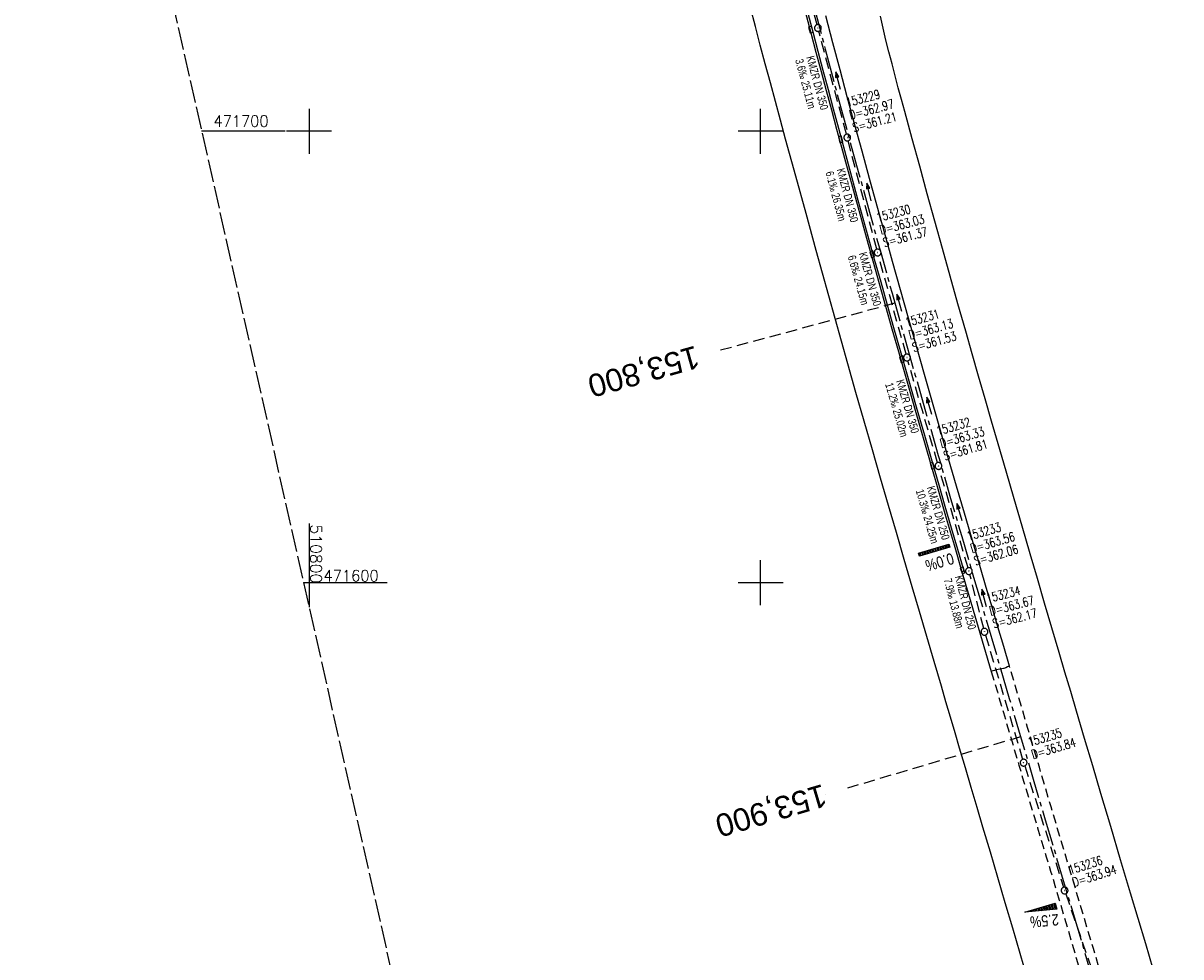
# Model space of a CAD drawing. Extents: x 510563 to 513920, y 467229 to 478797.
# Tile 19 of 67: x 510737 to 510993, y 471517 to 471724. Entities that reach past the tile are written whole.
import ezdxf
from ezdxf.enums import TextEntityAlignment as Align

# ---------------------------------------------------------------- set-up
doc = ezdxf.new("R2010")
doc.units = 0
doc.header["$LTSCALE"] = 10
doc.header["$MEASUREMENT"] = 0
for name, pattern in [('ACHSE', [5.5, 4, -0.5, 0.5, -0.5]), ('LT00', [0]), ('LT11', [0.3, 0.2, -0.1]), ('LT14', [0.6, 0.5, -0.1]), ('LT17', [0.15, 0.1, -0.05]), ('STRICHLINIE2', [0.375, 0.25, -0.125])]:
    doc.linetypes.add(name, pattern=pattern)
doc.layers.get('0').update_dxf_attribs({"linetype": 'LT00'})
for name, color, linetype in [('-AX-020', 250, 'ACHSE'), ('-BESCH-nachrichtlich', 81, 'STRICHLINIE2'), ('-Halt-Pfeil', 4, 'LT00'), ('-Haltung', 7, 'STRICHLINIE2'), ('-Haltungsbeschriftung', 140, 'LT00'), ('-QUE-20W', 11, 'LT00'), ('-Schachtbeschriftung', 5, 'LT00'), ('-ST-20', 30, 'LT17'), ('MITTELSTREIFEN-Ü_LINIE', 250, 'LT11'), ('V95_AFBR_BAB', 250, 'LT00'), ('V95_KA_PRUF', 182, 'LT00'), ('V95_MSUE', 1, 'LT00'), ('V95_PARK_MS', 1, 'LT00'), ('V95_RASTER', 250, 'LT00'), ('V95_RINNE', 182, 'LT00'), ('V95_SINKK', 182, 'LT00')]:
    doc.layers.add(name, color=color, linetype=linetype)
doc.layers.add('-BLATT_95-RAND', color=7, linetype='LT14', plot=False)
doc.styles.add('Beschrift', font='ARIAL.TTF')
doc.styles.add('Haltungsbeschriftung', font='ARIAL.TTF', dxfattribs={"width": 0.75})
doc.styles.add('schachtbeschriftung', font='romans.shx', dxfattribs={"width": 0.75, "height": 2})
doc.styles.get("Standard").update_dxf_attribs({"font": 'romans.shx'})

# ---------------------------------------------------------------- blocks, each defined once
blk = doc.blocks.new('SYMB0652')
at = {"color": 0, "linetype": 'ByBlock'}
blk.add_lwpolyline([(-0.15, -0.075), (0.15, -0.075), (0.15, 0.075), (-0.15, 0.075), (-0.15, -0.075)], dxfattribs=at)
blk = doc.blocks.new('SYMB0011')
at = {"color": 0, "linetype": 'ByBlock'}
for p, q in [((0.5, 0), (-0.5, 0)), ((0, 0.5), (0, -0.5))]:
    blk.add_line(p, q, dxfattribs=at)
blk = doc.blocks.new('SYMB0003')
at = {"color": 0, "linetype": 'ByBlock'}
for p, q in [((-0.015712, 0), (0.010166, 0.012015)), ((0, -0.021257), (-0.015712, 0)), ((0.010166, 0.012015), (0, -0.021257))]:
    blk.add_line(p, q, dxfattribs=at)
for points in [[(-0.031395, 0.499013), (-0.093691, 0.491144), (-0.154509, 0.475528), (-0.21289, 0.452414), (-0.267913, 0.422164), (-0.318712, 0.385257), (-0.364484, 0.342274), (-0.404509, 0.293893), (-0.438154, 0.240877), (-0.464888, 0.184062), (-0.484292, 0.124345), (-0.496058, 0.062667), (-0.5, 0)], [(-0.5, 0), (-0.496058, -0.062667), (-0.484292, -0.124345), (-0.464888, -0.184062), (-0.438154, -0.240877), (-0.404509, -0.293893), (-0.364485, -0.342274), (-0.318712, -0.385257), (-0.267914, -0.422164), (-0.21289, -0.452414), (-0.154509, -0.475529), (-0.093691, -0.491144), (-0.031395, -0.499014), (0.031395, -0.499014)], [(0.5, 0), (0.496057, 0.062667), (0.484292, 0.124345), (0.464888, 0.184062), (0.438153, 0.240877), (0.404509, 0.293893), (0.364484, 0.342274), (0.318712, 0.385257), (0.267913, 0.422164), (0.21289, 0.452414), (0.154509, 0.475528), (0.093691, 0.491144), (0.031395, 0.499013), (-0.031395, 0.499013)], [(0.031395, -0.499014), (0.093691, -0.491144), (0.154509, -0.475529), (0.21289, -0.452414), (0.267914, -0.422164), (0.318712, -0.385257), (0.364485, -0.342274), (0.404509, -0.293893), (0.438154, -0.240877), (0.464889, -0.184062), (0.484292, -0.124345), (0.496058, -0.062667), (0.5, 0)]]:
    blk.add_lwpolyline(points, dxfattribs=at)
blk = doc.blocks.new('SYMB0070')
at = {"color": 0, "linetype": 'ByBlock'}
for p, q in [((-0.5, 0), (0.2, 0)), ((0.5, 0), (0.2, 0.1)), ((0.2, 0.1), (0.2, 0)), ((0.468, 0), (0.21, 0.086)), ((0.21, 0.086), (0.21, -0.086)), ((0.21, -0.086), (0.468, 0)), ((0.22, -0.072), (0.437, 0)), ((0.23, -0.058), (0.405, 0)), ((0.24, -0.045), (0.374, 0)), ((0.342, 0), (0.25, 0.031)), ((0.25, 0.031), (0.25, -0.031)), ((0.25, -0.031), (0.342, 0)), ((0.26, -0.017), (0.31, 0)), ((0.27, -0.003), (0.279, 0))]:
    blk.add_line(p, q, dxfattribs=at)
for points in [[(0.2, 0), (0.2, -0.1), (0.5, 0)], [(0.437, 0), (0.22, 0.072), (0.22, -0.072)], [(0.405, 0), (0.23, 0.058), (0.23, -0.058)], [(0.374, 0), (0.24, 0.045), (0.24, -0.045)], [(0.31, 0), (0.26, 0.017), (0.26, -0.017)], [(0.279, 0), (0.27, 0.003), (0.27, -0.003)]]:
    blk.add_lwpolyline(points, dxfattribs=at)

msp = doc.modelspace()

# ---------------------------------------------------------------- linework, layer by layer
at = {"layer": '-AX-020', "ltscale": 0.2, "flags": 128}
msp.add_lwpolyline([(513881.72, 478796.97), (513877.87, 478787.35), (513870.37, 478768.8), (513862.79, 478750.28), (513855.14, 478731.79), (513847.41, 478713.32), (513839.61, 478694.89), (513831.74, 478676.49), (513823.79, 478658.13), (513815.77, 478639.79), (513807.68, 478621.49), (513799.51, 478603.22), (513791.27, 478584.98), (513782.96, 478566.77), (513774.58, 478548.6), (513766.12, 478530.46), (513757.59, 478512.36), (513748.99, 478494.29), (513740.31, 478476.25), (513731.57, 478458.25), (513722.75, 478440.29), (513713.86, 478422.36), (513704.9, 478404.46), (513695.86, 478386.6), (513686.76, 478368.78), (513677.58, 478351), (513668.34, 478333.25), (513659.02, 478315.54), (513649.63, 478297.86), (513640.17, 478280.23), (513630.64, 478262.63), (513621.04, 478245.07), (513611.37, 478227.54), (513601.63, 478210.06), (513591.82, 478192.62), (513586.74, 478183.65), (513576.83, 478166.26), (513566.85, 478148.92), (513556.8, 478131.61), (513546.69, 478114.34), (513536.51, 478097.1), (513526.28, 478079.91), (513515.99, 478062.74), (513505.64, 478045.61), (513495.23, 478028.52), (513484.78, 478011.45), (513474.27, 477994.42), (513463.71, 477977.42), (513453.11, 477960.45), (513442.46, 477943.5), (513431.76, 477926.59), (513421.03, 477909.7), (513410.25, 477892.84), (513399.43, 477876), (513388.58, 477859.18), (513377.69, 477842.39), (513366.77, 477825.62), (513355.82, 477808.87), (513344.83, 477792.14), (513333.82, 477775.43), (513322.78, 477758.74), (513311.72, 477742.06), (513300.63, 477725.4), (513289.52, 477708.75), (513278.39, 477692.12), (513267.24, 477675.5), (513256.08, 477658.89), (513244.9, 477642.29), (513233.71, 477625.7), (513222.5, 477609.12), (513211.29, 477592.54), (513200.07, 477575.97), (513188.84, 477559.41), (513177.6, 477542.84), (513166.37, 477526.28), (513154.8, 477509.24), (513142.5, 477491.11), (513130.2, 477472.99), (513117.9, 477454.86), (513105.61, 477436.73), (513093.33, 477418.59), (513081.06, 477400.44), (513068.81, 477382.28), (513056.57, 477364.12), (513044.34, 477345.94), (513032.14, 477327.75), (513019.96, 477309.55), (513007.8, 477291.33), (512995.67, 477273.09), (512983.57, 477254.83), (512971.49, 477236.55), (512959.45, 477218.25), (512947.45, 477199.93), (512935.48, 477181.58), (512923.55, 477163.21), (512911.66, 477144.81), (512899.82, 477126.38), (512888.03, 477107.93), (512876.28, 477089.44), (512864.58, 477070.92), (512852.94, 477052.36), (512841.35, 477033.77), (512829.82, 477015.15), (512818.35, 476996.49), (512806.94, 476977.79), (512795.6, 476959.05), (512789.64, 476949.14), (512778.41, 476930.34), (512767.24, 476911.5), (512756.13, 476892.61), (512745.1, 476873.69), (512734.14, 476854.72), (512723.25, 476835.72), (512712.42, 476816.68), (512701.67, 476797.59), (512690.98, 476778.47), (512680.37, 476759.31), (512669.82, 476740.11), (512659.35, 476720.87), (512648.95, 476701.6), (512638.61, 476682.28), (512628.35, 476662.93), (512618.16, 476643.54), (512608.04, 476624.11), (512597.99, 476604.65), (512588.01, 476585.15), (512578.1, 476565.61), (512568.26, 476546.04), (512558.5, 476526.43), (512548.8, 476506.79), (512539.18, 476487.11), (512529.63, 476467.4), (512520.15, 476447.65), (512510.75, 476427.87), (512501.42, 476408.05), (512492.16, 476388.2), (512482.97, 476368.31), (512473.85, 476348.4), (512464.81, 476328.44), (512455.84, 476308.46), (512446.94, 476288.44), (512438.12, 476268.39), (512429.37, 476248.31), (512420.69, 476228.2), (512412.09, 476208.05), (512403.56, 476187.88), (512395.11, 476167.67), (512386.72, 476147.43), (512378.42, 476127.17), (512370.18, 476106.87), (512362.02, 476086.54), (512353.94, 476066.18), (512345.92, 476045.79), (512337.99, 476025.38), (512330.13, 476004.93), (512322.34, 475984.46), (512314.63, 475963.96), (512306.99, 475943.43), (512299.43, 475922.87), (512291.94, 475902.28), (512284.53, 475881.67), (512277.19, 475861.03), (512269.93, 475840.36), (512262.74, 475819.67), (512255.63, 475798.95), (512248.6, 475778.21), (512241.64, 475757.44), (512234.76, 475736.64), (512227.95, 475715.82), (512221.22, 475694.97), (512214.57, 475674.11), (512207.99, 475653.21), (512201.49, 475632.29), (512200.13, 475627.89), (512194.28, 475608.79), (512188.5, 475589.67), (512182.78, 475570.54), (512177.14, 475551.38), (512171.56, 475532.2), (512166.05, 475513.01), (512160.62, 475493.79), (512155.26, 475474.55), (512149.97, 475455.29), (512148.09, 475448.36), (512142.91, 475429.07), (512137.8, 475409.77), (512132.78, 475390.44), (512127.83, 475371.09), (512122.96, 475351.72), (512118.16, 475332.33), (512113.45, 475312.92), (512108.81, 475293.5), (512104.25, 475274.06), (512099.76, 475254.59), (512095.36, 475235.11), (512091.03, 475215.62), (512086.78, 475196.1), (512082.61, 475176.57), (512078.52, 475157.02), (512074.51, 475137.46), (512070.57, 475117.88), (512066.72, 475098.28), (512063.24, 475080.25), (512059.53, 475060.62), (512055.9, 475040.98), (512052.34, 475021.33), (512048.86, 475001.67), (512045.44, 474981.99), (512042.08, 474962.3), (512038.79, 474942.6), (512035.56, 474922.89), (512032.39, 474903.18), (512029.27, 474883.45), (512026.2, 474863.71), (512023.18, 474843.97), (512020.21, 474824.22), (512017.28, 474804.47), (512014.39, 474784.7), (512011.54, 474764.94), (512008.73, 474745.16), (512005.95, 474725.39), (512003.2, 474705.61), (512000.47, 474685.82), (511997.78, 474666.03), (511995.1, 474646.24), (511992.44, 474626.45), (511989.8, 474606.65), (511987.17, 474586.85), (511984.55, 474567.05), (511981.94, 474547.25), (511979.34, 474527.45), (511976.74, 474507.69), (511975.13, 474495.38), (511973.48, 474482.82), (511971.82, 474470.25), (511970.17, 474457.69), (511968.51, 474445.13), (511966.84, 474432.57), (511965.15, 474420.02), (511963.46, 474407.46), (511961.75, 474394.91), (511960.03, 474382.35), (511958.28, 474369.81), (511956.52, 474357.26), (511954.73, 474344.72), (511952.92, 474332.18), (511951.08, 474319.64), (511949.21, 474307.11), (511947.31, 474294.58), (511945.38, 474282.06), (511943.41, 474269.55), (511941.4, 474257.04), (511939.35, 474244.53), (511937.27, 474232.04), (511935.14, 474219.55), (511932.96, 474207.07), (511930.74, 474194.59), (511928.46, 474182.13), (511926.14, 474169.68), (511923.76, 474157.23), (511921.32, 474144.8), (511918.83, 474132.38), (511916.28, 474119.97), (511913.66, 474107.57), (511910.98, 474095.19), (511908.24, 474082.82), (511905.43, 474070.46), (511902.54, 474058.13), (511899.59, 474045.81), (511896.56, 474033.5), (511893.47, 474021.26), (511890.29, 474009), (511887.03, 473996.75), (511883.7, 473984.53), (511880.29, 473972.33), (511876.8, 473960.15), (511873.23, 473947.99), (511869.59, 473935.86), (511865.87, 473923.74), (511862.08, 473911.66), (511858.21, 473899.59), (511854.26, 473887.55), (511850.24, 473875.54), (511846.14, 473863.55), (511841.96, 473851.59), (511837.71, 473839.65), (511833.39, 473827.75), (511828.99, 473815.86), (511824.51, 473804.01), (511819.96, 473792.19), (511815.33, 473780.39), (511810.64, 473768.63), (511805.86, 473756.89), (511801.02, 473745.18), (511796.09, 473733.51), (511791.1, 473721.87), (511786.03, 473710.25), (511780.89, 473698.68), (511775.67, 473687.13), (511770.39, 473675.61), (511765.03, 473664.13), (511759.6, 473652.69), (511754.09, 473641.28), (511748.51, 473629.9), (511742.87, 473618.56), (511737.15, 473607.25), (511731.36, 473595.99), (511725.49, 473584.75), (511719.56, 473573.56), (511713.56, 473562.4), (511707.48, 473551.28), (511701.34, 473540.2), (511695.13, 473529.16), (511688.84, 473518.16), (511682.49, 473507.2), (511676.07, 473496.28), (511669.58, 473485.39), (511663.02, 473474.55), (511656.39, 473463.76), (511649.7, 473453), (511642.94, 473442.29), (511636.1, 473431.62), (511629.21, 473420.99), (511622.24, 473410.41), (511615.21, 473399.87), (511608.11, 473389.37), (511600.95, 473378.92), (511593.72, 473368.52), (511586.42, 473358.16), (511579.06, 473347.85), (511571.64, 473337.58), (511564.15, 473327.36), (511556.59, 473317.19), (511548.97, 473307.07), (511541.29, 473297), (511533.54, 473286.97), (511525.74, 473276.99), (511517.86, 473267.07), (511509.93, 473257.19), (511501.93, 473247.36), (511493.87, 473237.58), (511485.75, 473227.86), (511477.57, 473218.19), (511475.55, 473215.81), (511467.29, 473206.2), (511458.98, 473196.64), (511450.61, 473187.13), (511442.18, 473177.67), (511433.71, 473168.25), (511425.19, 473158.87), (511416.62, 473149.54), (511408.01, 473140.24), (511399.37, 473130.98), (511390.68, 473121.76), (511381.96, 473112.57), (511373.2, 473103.41), (511364.42, 473094.28), (511355.61, 473085.17), (511346.77, 473076.1), (511337.91, 473067.04), (511329.03, 473058), (511320.13, 473048.99), (511311.22, 473039.98), (511302.29, 473031), (511293.34, 473022.02), (511284.39, 473013.05), (511275.44, 473004.09), (511266.47, 472995.14), (511255.91, 472984.59), (511236.79, 472965.5), (511230.18, 472958.9), (511223.57, 472952.29), (511216.96, 472945.68), (511210.37, 472939.06), (511203.78, 472932.43), (511197.22, 472925.79), (511190.66, 472919.13), (511184.13, 472912.44), (511177.62, 472905.74), (511171.14, 472899.01), (511164.68, 472892.25), (511158.26, 472885.46), (511151.88, 472878.64), (511145.53, 472871.79), (511139.22, 472864.89), (511132.96, 472857.96), (511126.75, 472850.98), (511120.58, 472843.95), (511114.48, 472836.88), (511109.32, 472830.82), (511103.32, 472823.65), (511097.39, 472816.44), (511091.51, 472809.17), (511085.7, 472801.85), (511079.95, 472794.49), (511074.26, 472787.07), (511068.64, 472779.61), (511063.08, 472772.1), (511057.59, 472764.54), (511052.16, 472756.93), (511046.8, 472749.28), (511041.5, 472741.58), (511036.27, 472733.84), (511031.1, 472726.05), (511026.01, 472718.22), (511020.98, 472710.35), (511016.01, 472702.43), (511011.12, 472694.47), (511006.29, 472686.47), (511001.53, 472678.43), (510996.84, 472670.35), (510992.22, 472662.22), (510987.67, 472654.06), (510983.19, 472645.86), (510978.78, 472637.62), (510974.44, 472629.35), (510970.17, 472621.04), (510965.98, 472612.69), (510961.85, 472604.3), (510957.8, 472595.88), (510953.82, 472587.43), (510949.91, 472578.94), (510946.07, 472570.42), (510942.31, 472561.87), (510938.62, 472553.28), (510935.01, 472544.67), (510931.46, 472536.02), (510928, 472527.34), (510924.6, 472518.64), (510921.29, 472509.9), (510918.04, 472501.14), (510914.87, 472492.35), (510911.78, 472483.53), (510908.76, 472474.69), (510905.82, 472465.82), (510902.96, 472456.92), (510900.17, 472448), (510897.45, 472439.06), (510894.82, 472430.1), (510892.26, 472421.11), (510889.78, 472412.1), (510887.37, 472403.07), (510885.04, 472394.02), (510882.79, 472384.95), (510880.62, 472375.87), (510878.53, 472366.76), (510876.51, 472357.64), (510874.57, 472348.49), (510872.71, 472339.34), (510870.93, 472330.16), (510869.23, 472320.98), (510867.6, 472311.77), (510866.06, 472302.56), (510864.59, 472293.33), (510863.2, 472284.09), (510861.89, 472274.84), (510860.67, 472265.57), (510859.52, 472256.3), (510858.45, 472247.02), (510857.45, 472237.73), (510856.54, 472228.43), (510855.71, 472219.12), (510854.96, 472209.81), (510854.29, 472200.49), (510853.7, 472191.16), (510853.18, 472181.83), (510852.75, 472172.5), (510852.4, 472163.16), (510852.13, 472153.82), (510851.93, 472144.48), (510851.82, 472135.13), (510851.79, 472125.79), (510851.84, 472116.44), (510851.96, 472107.1), (510852.01, 472104.71), (510852.24, 472095.37), (510852.54, 472086.03), (510852.93, 472076.69), (510853.39, 472067.36), (510853.92, 472058.03), (510854.53, 472048.71), (510855.21, 472039.39), (510855.96, 472030.07), (510856.78, 472020.77), (510857.67, 472011.46), (510858.63, 472002.17), (510859.65, 471992.88), (510860.73, 471983.6), (510861.88, 471974.33), (510863.09, 471965.06), (510864.36, 471955.8), (510865.69, 471946.55), (510867.08, 471937.31), (510868.53, 471928.08), (510870.02, 471918.86), (510871.58, 471909.64), (510873.18, 471900.44), (510874.84, 471891.24), (510876.54, 471882.05), (510878.3, 471872.88), (510880.1, 471863.71), (510881.95, 471854.55), (510883.84, 471845.4), (510885.78, 471836.26), (510887.76, 471827.12), (510889.78, 471818), (510891.83, 471808.88), (510893.93, 471799.78), (510896.06, 471790.68), (510898.23, 471781.59), (510900.44, 471772.51), (510902.67, 471763.44), (510904.94, 471754.37), (510907.24, 471745.32), (510909.57, 471736.27), (510911.93, 471727.22), (510914.31, 471718.19), (510916.72, 471709.16), (510919.15, 471700.14), (510921.61, 471691.12), (510924.09, 471682.11), (510926.59, 471673.11), (510929.1, 471664.11), (510931.64, 471655.12), (510934.19, 471646.13), (510936.76, 471637.14), (510939.34, 471628.16), (510941.94, 471619.19), (510944.55, 471610.22), (510947.17, 471601.25), (510949.8, 471592.28), (510952.43, 471583.31), (510955.08, 471574.35), (510957.73, 471565.39), (510960.38, 471556.43), (510963.04, 471547.47), (510967.7, 471531.77), (510970.25, 471523.2), (510975.26, 471506.32), (510980.27, 471489.44), (510985.27, 471472.57), (510990.27, 471455.68), (510995.25, 471438.8), (511000.21, 471421.91), (511005.16, 471405.01), (511010.09, 471388.11), (511014.99, 471371.2), (511019.86, 471354.28), (511024.7, 471337.36), (511029.51, 471320.42), (511034.28, 471303.47), (511039.01, 471286.52), (511043.7, 471269.55), (511048.34, 471252.56), (511052.93, 471235.57), (511057.46, 471218.56), (511061.95, 471201.53), (511066.37, 471184.49), (511070.73, 471167.43), (511075.02, 471150.36), (511079.24, 471133.27), (511083.39, 471116.16), (511086.57, 471102.84), (511090.59, 471085.7), (511094.53, 471068.54), (511098.39, 471051.37), (511102.17, 471034.17), (511105.87, 471016.96), (511109.5, 470999.73), (511113.05, 470982.49), (511116.52, 470965.23), (511119.91, 470947.95), (511123.22, 470930.66), (511126.45, 470913.36), (511129.61, 470896.04), (511132.69, 470878.7), (511135.68, 470861.35), (511138.6, 470843.99), (511141.44, 470826.62), (511144.2, 470809.23), (511146.88, 470791.83), (511149.49, 470774.42), (511152.01, 470757), (511154.45, 470739.56), (511156.82, 470722.12), (511159.1, 470704.66), (511161.31, 470687.19), (511163.44, 470669.72), (511165.49, 470652.23), (511165.64, 470650.9), (511167.87, 470631.02), (511170.03, 470611.14), (511172.1, 470591.25), (511174.1, 470571.35), (511176.01, 470551.44), (511177.85, 470531.52), (511179.53, 470512.55), (511180.88, 470496.34), (511182.16, 470480.14), (511183.36, 470463.92), (511184.48, 470447.7), (511185.52, 470431.48), (511186.48, 470415.25), (511187.36, 470399.01), (511188.16, 470382.77), (511188.88, 470366.53), (511189.52, 470350.29), (511190.08, 470334.04), (511190.56, 470317.79), (511190.96, 470301.53), (511191.28, 470285.28), (511191.52, 470269.02), (511191.68, 470252.76), (511191.76, 470236.51), (511191.77, 470220.25), (511191.69, 470203.99), (511191.53, 470187.73), (511191.29, 470171.47), (511191.24, 470169.01), (511190.91, 470152.75), (511190.5, 470136.5), (511190.02, 470120.25), (511189.47, 470104), (511188.85, 470087.75), (511188.17, 470071.51), (511187.43, 470055.27), (511186.63, 470039.03), (511185.78, 470022.79), (511184.88, 470006.56), (511183.93, 469990.33), (511182.94, 469974.1), (511181.91, 469957.87), (511180.85, 469941.65), (511179.74, 469925.43), (511178.61, 469909.21), (511177.46, 469892.99), (511176.28, 469876.78), (511175.08, 469860.56), (511173.86, 469844.35), (511172.63, 469828.14), (511171.39, 469811.93), (511170.14, 469795.72), (511168.85, 469778.99), (511030.96, 467993.35), (511029.42, 467973.41), (511027.88, 467953.47), (511026.35, 467933.52), (511024.83, 467913.58), (511023.32, 467893.64), (511021.83, 467873.7), (511020.35, 467853.75), (511018.9, 467833.8), (511017.47, 467813.85), (511016.06, 467793.9), (511014.69, 467773.95), (511013.35, 467754), (511012.05, 467734.04), (511010.78, 467714.08), (511009.56, 467694.12), (511008.38, 467674.15), (511007.25, 467654.18), (511006.18, 467634.21), (511005.15, 467614.24), (511004.19, 467594.26), (511003.28, 467574.28), (511002.44, 467554.3), (511001.67, 467534.31), (511000.96, 467514.33), (511000.33, 467494.34), (510999.77, 467474.34), (510999.56, 467465.71), (510999.11, 467445.71), (510998.75, 467425.72), (510998.46, 467405.72), (510998.26, 467385.72), (510998.14, 467365.72), (510998.09, 467345.72), (510998.13, 467325.72), (510998.24, 467305.72), (510998.44, 467285.72), (510998.71, 467265.72), (510999.07, 467245.73), (510999.43, 467229.16)], dxfattribs=at)
at = {"layer": '-BESCH-nachrichtlich'}
for p, q in [((510949.8, 471588.4), (510958.03, 471560.83)), ((510958.48, 471559.4), (510967.1, 471532.51)), ((510967.57, 471531.09), (510976.97, 471503.79))]:
    msp.add_line(p, q, dxfattribs=at)
at = {"layer": '-BLATT_95-RAND'}
msp.add_lwpolyline([(510736.69, 471875.13), (510940.32, 470972.83), (511220.28, 471036.01), (511016.64, 471938.32), (510736.69, 471875.13)], dxfattribs=at)
at = {"layer": '-Haltung'}
for p, q in [((510912.49, 471723.6), (510906.34, 471746.4)), ((510919, 471699.35), (510912.88, 471722.15)), ((510925.73, 471673.87), (510919.38, 471697.9)), ((510932.21, 471650.61), (510926.13, 471672.42)), ((510939.18, 471626.57), (510932.62, 471649.16)), ((510945.94, 471603.28), (510939.6, 471625.13)), ((510949.4, 471589.84), (510946.33, 471601.84))]:
    msp.add_line(p, q, dxfattribs=at)
at = {"layer": '-QUE-20W'}
for p, q in [((510937.82, 471606.65), (510937.62, 471607.32)), ((510937.91, 471607.4), (510938.11, 471606.73)), ((510938.4, 471606.81), (510938.2, 471607.49)), ((510938.49, 471607.57), (510938.68, 471606.9)), ((510938.97, 471606.98), (510938.78, 471607.65)), ((510939.07, 471607.74), (510939.26, 471607.06)), ((510939.55, 471607.15), (510939.35, 471607.82)), ((510939.64, 471607.9), (510939.84, 471607.23)), ((510940.12, 471607.32), (510939.93, 471607.99)), ((510940.22, 471608.07), (510940.41, 471607.4)), ((510940.7, 471607.48), (510940.51, 471608.16)), ((510940.79, 471608.24), (510940.99, 471607.57)), ((510941.28, 471607.65), (510941.08, 471608.32)), ((510941.37, 471608.41), (510941.57, 471607.73)), ((510941.85, 471607.82), (510941.66, 471608.49)), ((510935.03, 471606.56), (510935.23, 471605.89)), ((510935.52, 471605.98), (510935.32, 471606.65)), ((510935.61, 471606.73), (510935.8, 471606.06)), ((510936.09, 471606.14), (510935.9, 471606.81)), ((510936.18, 471606.9), (510936.38, 471606.23)), ((510936.67, 471606.31), (510936.47, 471606.98)), ((510936.76, 471607.07), (510936.96, 471606.39)), ((510937.24, 471606.48), (510937.05, 471607.15)), ((510937.34, 471607.23), (510937.53, 471606.56)), ((510961.27, 471527.25), (510961.12, 471527.77)), ((510961.4, 471527.86), (510961.58, 471527.28)), ((510961.88, 471527.3), (510961.69, 471527.95)), ((510961.98, 471528.03), (510962.19, 471527.33)), ((510962.49, 471527.36), (510962.27, 471528.12)), ((510962.55, 471528.2), (510962.8, 471527.39)), ((510963.1, 471527.42), (510962.84, 471528.29)), ((510963.13, 471528.37), (510963.41, 471527.44)), ((510963.71, 471527.47), (510963.42, 471528.46)), ((510963.7, 471528.54), (510964.01, 471527.5)), ((510964.32, 471527.53), (510963.99, 471528.63)), ((510964.28, 471528.71), (510964.62, 471527.56)), ((510964.93, 471527.58), (510964.57, 471528.8)), ((510964.85, 471528.89), (510965.23, 471527.61)), ((510965.54, 471527.64), (510965.14, 471528.97)), ((510958.53, 471527.01), (510958.53, 471527)), ((510958.84, 471527.03), (510958.82, 471527.09)), ((510959.1, 471527.18), (510959.14, 471527.05)), ((510959.44, 471527.08), (510959.39, 471527.26)), ((510959.68, 471527.35), (510959.75, 471527.11)), ((510960.05, 471527.14), (510959.97, 471527.43)), ((510960.25, 471527.52), (510960.36, 471527.17)), ((510960.66, 471527.19), (510960.54, 471527.6)), ((510960.83, 471527.69), (510960.97, 471527.22))]:
    msp.add_line(p, q, dxfattribs=at)
for points in [[(510935.19, 471605.88), (510934.99, 471606.55), (510941.71, 471608.51), (510941.91, 471607.83), (510935.19, 471605.88)], [(510965.6, 471527.65), (510958.49, 471526.99), (510965.2, 471528.99), (510965.6, 471527.65)]]:
    msp.add_lwpolyline(points, dxfattribs=at)
at = {"layer": '-ST-20', "ltscale": 2.5}
for p, q in [((510929.73, 471661.89), (510891.11, 471651.47)), ((510957.59, 471565.85), (510919.24, 471554.47)), ((510914.45, 471553.05), (510914.45, 471553.05))]:
    msp.add_line(p, q, dxfattribs=at)
at = {"layer": 'MITTELSTREIFEN-Ü_LINIE', "flags": 128}
for points in [[(510951.09, 471580.32), (510952.43, 471575.79), (510953.77, 471571.27), (510955.1, 471566.74), (510956.15, 471563.17), (510957.2, 471559.6), (510958.25, 471556.03), (510959.31, 471552.46), (510960.37, 471548.89), (510961.33, 471545.69), (510962.29, 471542.49), (510963.26, 471539.29), (510964.22, 471536.09), (510965.19, 471532.88), (510966.14, 471529.68), (510967.09, 471526.48), (510968.03, 471523.26), (510968.97, 471520.05), (510969.89, 471516.83), (510970.82, 471513.61), (510971.74, 471510.4), (510972.67, 471507.18), (510973.61, 471503.97), (510974.92, 471499.47), (510976.25, 471494.98), (510977.6, 471490.5), (510978.95, 471486.02), (510980.31, 471481.54), (510981.67, 471477.08), (510983.04, 471472.62), (510984.41, 471468.16), (510985.78, 471463.7), (510987.15, 471459.24)], [(510991.14, 471460.42), (510988.89, 471467.93), (510986.64, 471475.43), (510984.41, 471482.93), (510983.07, 471487.42), (510981.74, 471491.91), (510980.41, 471496.4), (510979.07, 471500.89), (510977.74, 471505.38), (510976.39, 471509.9), (510975.04, 471514.42), (510973.69, 471518.94), (510972.34, 471523.46), (510970.99, 471527.99), (510968.76, 471535.44), (510966.55, 471542.89), (510964.33, 471550.34), (510961.73, 471559.12), (510959.13, 471567.91), (510957.79, 471572.44), (510956.46, 471576.97), (510955.12, 471581.51)]]:
    msp.add_lwpolyline(points, dxfattribs=at)
at = {"layer": 'V95_AFBR_BAB'}
for points in [[(510959.13, 471512.23), (510957.48, 471517.84), (510955.84, 471523.45), (510954.19, 471529.05), (510952.54, 471534.66), (510950.89, 471540.26), (510949.23, 471545.86), (510947.94, 471550.22), (510946.65, 471554.59), (510945.36, 471558.95), (510944.07, 471563.32), (510943.06, 471566.75), (510942.05, 471570.18), (510941.04, 471573.61), (510940.04, 471577.04), (510938.42, 471582.56), (510936.8, 471588.08), (510935.18, 471593.59), (510933.57, 471599.11), (510931.81, 471605.11), (510930.06, 471611.11), (510928.32, 471617.12), (510926.58, 471623.12), (510924.75, 471629.45), (510922.93, 471635.79), (510921.12, 471642.12), (510919.33, 471648.47), (510917.92, 471653.48), (510916.51, 471658.51), (510915.11, 471663.53), (510913.72, 471668.55), (510912.33, 471673.58), (510910.06, 471681.81), (510907.8, 471690.04), (510905.55, 471698.27), (510904.41, 471702.43), (510903.28, 471706.6), (510902.16, 471710.76), (510901.04, 471714.92), (510899.93, 471719.09), (510898.85, 471723.2), (510897.77, 471727.32)], [(510955.12, 471581.51), (510953.83, 471585.86), (510952.54, 471590.22), (510951.26, 471594.57), (510949.97, 471598.93), (510948.69, 471603.28), (510946.92, 471609.32), (510945.15, 471615.36), (510943.39, 471621.41), (510941.64, 471627.45), (510939.85, 471633.68), (510938.06, 471639.91), (510936.28, 471646.14), (510934.51, 471652.37), (510932.74, 471658.62), (510930.98, 471664.87), (510929.23, 471671.12), (510927.48, 471677.38), (510925.79, 471683.44), (510924.12, 471689.51), (510922.46, 471695.58), (510920.8, 471701.65), (510919.19, 471707.62), (510917.59, 471713.6), (510916, 471719.58), (510914.42, 471725.56)], [(510986.96, 471514.38), (510985.28, 471520), (510983.6, 471525.62), (510981.92, 471531.24), (510979.72, 471538.59), (510977.53, 471545.95), (510975.35, 471553.31), (510973.54, 471559.39), (510971.74, 471565.46), (510969.95, 471571.53), (510968.67, 471575.85), (510967.39, 471580.17), (510966.11, 471584.5), (510964.5, 471589.97), (510962.89, 471595.44), (510961.29, 471600.91), (510959.69, 471606.39), (510957.91, 471612.49), (510956.13, 471618.59), (510954.36, 471624.69), (510952.59, 471630.79), (510951.15, 471635.77), (510949.71, 471640.75), (510948.28, 471645.72), (510946.85, 471650.7), (510945.43, 471655.69), (510943.7, 471661.79), (510941.99, 471667.89), (510940.28, 471674), (510938.58, 471680.11), (510936.9, 471686.17), (510935.23, 471692.24), (510933.57, 471698.31), (510931.92, 471704.38), (510931.21, 471707.01), (510930.5, 471709.65), (510929.8, 471712.29), (510929.11, 471714.92), (510928.43, 471717.57), (510927.77, 471720.21), (510927.13, 471722.86), (510926.52, 471725.52)], [(510944.58, 471602.43), (510946.2, 471596.9), (510947.83, 471591.37), (510949.46, 471585.85), (510951.09, 471580.32)]]:
    msp.add_lwpolyline(points, dxfattribs=at)
at = {"layer": 'V95_PARK_MS'}
msp.add_lwpolyline([(510955.12, 471581.51), (510954.7, 471581.32), (510954.28, 471581.15), (510953.85, 471581), (510953.43, 471580.9), (510953.02, 471580.82), (510952.6, 471580.74), (510952.18, 471580.65), (510951.81, 471580.55), (510951.45, 471580.44), (510951.09, 471580.32)], dxfattribs=at)
at = {"layer": 'V95_RASTER'}
for p, q in [((510800, 471705), (510800, 471695)), ((510900, 471695), (510900, 471705)), ((510794.71, 471700), (510776.21, 471700)), ((510805, 471700), (510795, 471700)), ((510905, 471700), (510895, 471700)), ((510800, 471613.09), (510800, 471594.59)), ((510900, 471595), (510900, 471605)), ((510798.78, 471600), (510817.28, 471600)), ((510895, 471600), (510905, 471600))]:
    msp.add_line(p, q, dxfattribs=at)
at = {"layer": 'V95_RINNE'}
msp.add_line((510945.05, 471602.56), (510944.58, 471602.43), dxfattribs=at)
for points in [[(510909.5, 471727.93), (510911.12, 471721.78), (510912.26, 471717.52), (510913.4, 471713.26), (510914.54, 471709.01), (510915.69, 471704.75), (510916.84, 471700.5), (510917.94, 471696.47), (510919.03, 471692.44), (510920.12, 471688.41), (510921.22, 471684.38), (510922.33, 471680.36), (510923.44, 471676.33), (510924.84, 471671.31), (510926.24, 471666.28), (510927.66, 471661.26), (510929.08, 471656.24), (510930.51, 471651.22), (510934.08, 471638.71), (510937.67, 471626.21), (510939.39, 471620.26), (510941.11, 471614.32), (510942.84, 471608.37), (510944.58, 471602.43)], [(510945.05, 471602.56), (510943.66, 471607.32), (510942.28, 471612.08), (510940.9, 471616.84), (510939.52, 471621.6), (510938.14, 471626.37), (510936.34, 471632.62), (510934.55, 471638.87), (510932.76, 471645.13), (510930.98, 471651.39), (510929.54, 471656.44), (510928.11, 471661.5), (510926.68, 471666.56), (510925.26, 471671.62), (510923.85, 471676.69), (510921.64, 471684.66), (510919.45, 471692.65), (510917.29, 471700.64), (510916.14, 471704.9), (510915, 471709.16), (510913.87, 471713.43), (510912.74, 471717.7), (510911.61, 471721.97), (510910.31, 471726.87)]]:
    msp.add_lwpolyline(points, dxfattribs=at)

# ---------------------------------------------------------------- block references
at = {"layer": '-Halt-Pfeil', "yscale": 4.000000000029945, "zscale": 4}
for p, xscale, rotation in [((510917.15, 471711.21), 3.999999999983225, 105.0020866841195), ((510924.01, 471686.54), 3.999999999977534, 104.8061166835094), ((510930.74, 471661.99), 4.000000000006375, 105.593746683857), ((510937.35, 471639.2), 4.000000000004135, 106.1856066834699), ((510944.05, 471615.64), 3.999999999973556, 106.1716466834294), ((510949.51, 471596.6), 3.999999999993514, 104.3372866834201)]:
    msp.add_blockref('SYMB0070', p, dxfattribs=dict(at, xscale=xscale, rotation=rotation))
at = {"layer": 'V95_KA_PRUF', "xscale": 1.500000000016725, "yscale": 1.500000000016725, "zscale": 1.5, "rotation": 282.7179066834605}
for p in [(510912.69, 471722.88), (510919.19, 471698.62), (510925.92, 471673.14), (510932.42, 471649.88), (510939.39, 471625.85), (510946.14, 471602.56), (510949.58, 471589.12), (510958.25, 471560.12), (510967.33, 471531.8)]:
    msp.add_blockref('SYMB0003', p, dxfattribs=at)
at = {"layer": 'V95_MSUE', "xscale": 0.1000000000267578, "yscale": 0.1000000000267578, "zscale": 0.1, "rotation": 282.7179066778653}
for p in [(510952.18, 471580.65), (510953.85, 471581)]:
    msp.add_blockref('SYMB0011', p, dxfattribs=at)
at = {"layer": 'V95_SINKK', "zscale": 4.5}
for p, xscale, yscale, rotation in [((510911.14, 471722.52), 4.499999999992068, 4.499999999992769, 285.3652224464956), ((510917.73, 471698.21), 4.499999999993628, 4.499999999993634, 285.2157452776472), ((510924.72, 471672.75), 4.499999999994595, 4.499999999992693, 286.5656986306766), ((510931.29, 471649.49), 4.499999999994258, 4.499999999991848, 285.9356627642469), ((510938.04, 471625.88), 4.499999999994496, 4.499999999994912, 286.1613119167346), ((510944.74, 471602.75), 4.499999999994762, 4.499999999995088, 286.4084445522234)]:
    msp.add_blockref('SYMB0652', p, dxfattribs=dict(at, xscale=xscale, yscale=yscale, rotation=rotation))

# ---------------------------------------------------------------- texts
at = {"layer": '-Haltungsbeschriftung', "style": 'Haltungsbeschriftung', "width": 0.75}
for s, rotation, p in [('3.6‰ 25.11m', 285.0021, (510907.63, 471715.76)), ('KMZR DN 350', 285.0021, (510910.11, 471716.42)), ('6.1‰ 26.35m', 284.8061, (510914.36, 471690.87)), ('KMZR DN 350', 284.8061, (510916.83, 471691.52)), ('6.6‰ 24.15m', 285.5938, (510919.27, 471672.24)), ('KMZR DN 350', 285.5938, (510921.73, 471672.93)), ('11.2‰ 25.02m', 286.1856, (510927.55, 471643.98)), ('KMZR DN 350', 286.1856, (510930.01, 471644.69)), ('10.3‰ 24.25m', 286.1716, (510934.34, 471620.37)), ('KMZR DN 250', 286.1716, (510936.79, 471621.09)), ('7.9‰ 13.88m', 284.3373, (510940.52, 471600.69)), ('KMZR DN 250', 284.3373, (510943, 471601.33))]:
    msp.add_text(s, height=1.8, rotation=rotation, dxfattribs=at).set_placement(p)
at = {"layer": '-QUE-20W', "style": 'Beschrift', "width": 0.8}
for s, rotation, p in [('0.0%%%', -163.7828, (510942.36, 471606.64)), ('2.5%%%', -174.7663, (510965.91, 471526.6))]:
    msp.add_text(s, height=2.5, rotation=rotation, dxfattribs=at).set_placement(p)
at = {"layer": '-Schachtbeschriftung', "style": 'schachtbeschriftung', "width": 0.75}
for s, rotation, p in [('153229', 15.0021, (510919.2, 471705.36)), ('D=362.97', 15.0021, (510919.94, 471702.58)), ('S=361.21', 15.0021, (510920.69, 471699.8)), ('153230', 14.8061, (510925.95, 471679.89)), ('D=363.03', 14.8061, (510926.69, 471677.1)), ('S=361.37', 14.8061, (510927.42, 471674.32)), ('153231', 15.5938, (510932.35, 471656.63)), ('D=363.13', 15.5938, (510933.12, 471653.85)), ('S=361.53', 15.5938, (510933.9, 471651.08)), ('153232', 16.1856, (510939.26, 471632.59)), ('D=363.33', 16.1856, (510940.06, 471629.83)), ('S=361.81', 16.1856, (510940.86, 471627.06)), ('153233', 16.1716, (510946.01, 471609.3)), ('D=363.56', 16.1716, (510946.81, 471606.54)), ('S=362.06', 16.1716, (510947.62, 471603.77)), ('153234', 14.3373, (510950.25, 471595.48)), ('D=363.67', 14.3373, (510950.97, 471592.69)), ('S=362.17', 14.3373, (510951.68, 471589.9)), ('153235', 16.6477, (510959.52, 471563.66)), ('D=363.84', 16.6477, (510960.35, 471560.9)), ('153236', 17.5287, (510968.56, 471535.33)), ('D=363.94', 17.5287, (510969.43, 471532.59))]:
    msp.add_text(s, height=2, rotation=rotation, dxfattribs=at).set_placement(p)
at = {"layer": '-ST-20', "style": 'Beschrift'}
for s, rotation, p in [('153,800', -164.2785, (510886.28, 471650.17)), ('153,900', -163.5123, (510914.45, 471553.05))]:
    msp.add_text(s, height=5, rotation=rotation, dxfattribs=at).set_placement(p, align=Align.MIDDLE_LEFT)
at = {"layer": 'V95_RASTER'}
for s, rotation, width, p in [(' 471700', 359.9998, 0.948, (510777.21, 471701)), (' 510800', 269.9998, 1.014, (510800.3, 471614.63)), (' 471600', 359.9998, 0.95, (510801.58, 471600.29))]:
    msp.add_text(s, height=2.5, rotation=rotation, dxfattribs=dict(at, width=width)).set_placement(p)

doc.saveas('drawing.dxf')
